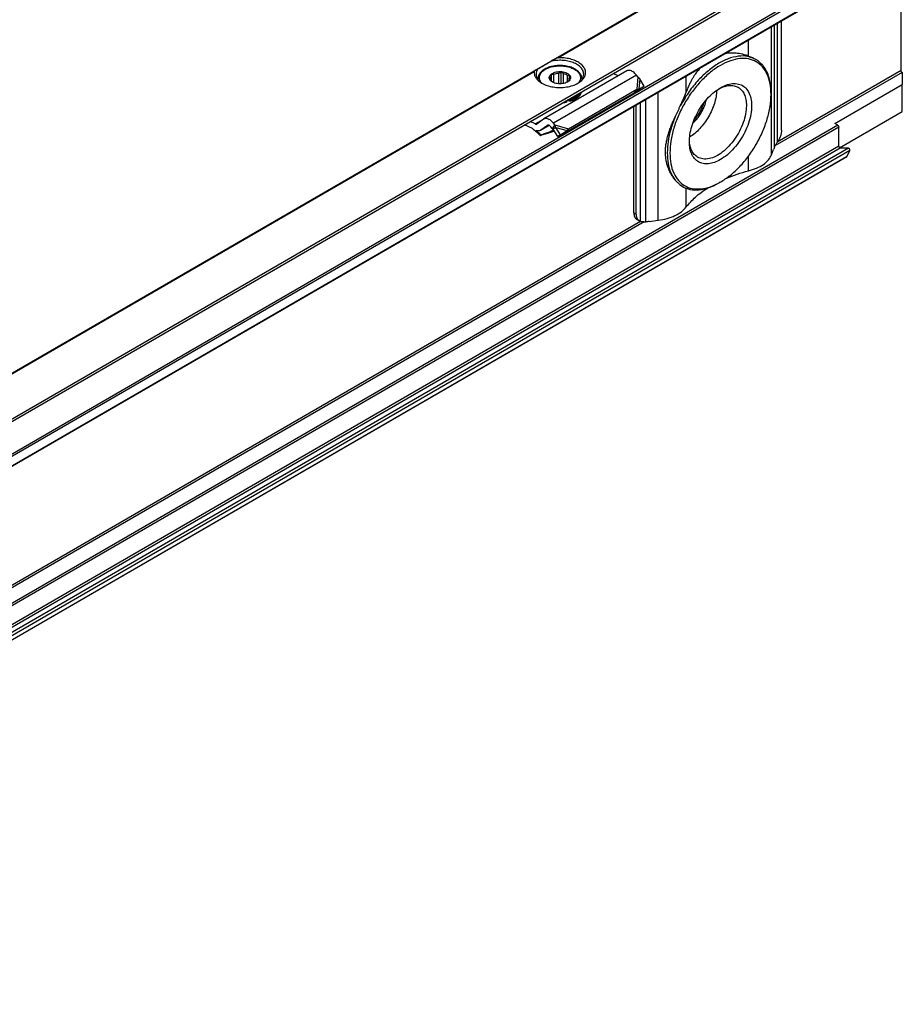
# Model space of a CAD drawing. Header units: millimetres. Extents: x -418 to 1225, y -151 to 443.
# Tile 19 of 52: x -242 to -202, y 355 to 400. Entities that reach past the tile are written whole.
import ezdxf

# ---------------------------------------------------------------- set-up
doc = ezdxf.new("R2010")
doc.units = ezdxf.units.MM

# ---------------------------------------------------------------- blocks, each defined once
blk = doc.blocks.new('SOPORTE_SV2__28', base_point=(-1052.41, 931.07))
at = {"color": 3, "linetype": 'Continuous'}
for p, q in [((-652.59, 1193.9), (-609.81, 1218.67)), ((-652.3, 1194.01), (-609.71, 1218.66)), ((-1045.45, 960.35), (-605.35, 1215.07)), ((-1034.88, 961.69), (-614.15, 1205.2)), ((-1034.74, 961.45), (-614.01, 1204.96)), ((-1034.74, 960.14), (-614.01, 1203.65)), ((-623.16, 1180.8), (-623.16, 1198.29)), ((-622.77, 1181.82), (-622.77, 1198.51)), ((-622.37, 1182.53), (-622.37, 1198.74)), ((-626.31, 1194.25), (-626.31, 1196.47)), ((-790.48, 1114.1), (-655.41, 1192.28)), ((-790.18, 1114.2), (-655.5, 1192.15)), ((-641.59, 1191.65), (-652.91, 1185.1)), ((-634.8, 1189.33), (-634.8, 1191.55)), ((-605.38, 1192.02), (-622.7, 1181.99)), ((-605.52, 1192.26), (-622.39, 1182.5)), ((-641.39, 1191.39), (-641.53, 1189.72)), ((-641.13, 1191.16), (-641.25, 1189.75)), ((-638.61, 1171.86), (-638.61, 1189.34)), ((-641.04, 1171.73), (-641.04, 1187.94)), ((-640.31, 1171.67), (-640.31, 1188.36)), ((-655.39, 1184.99), (-654.25, 1185.64)), ((-652.7, 1184.85), (-650.85, 1184.33)), ((-614.15, 1184.81), (-1034.88, 941.31)), ((-614.01, 1184.57), (-1034.74, 941.06)), ((-653.48, 1184.8), (-654.61, 1184.14)), ((-653.72, 1184.8), (-653.69, 1184.82)), ((-653.4, 1183.85), (-653.42, 1183.8)), ((-652.88, 1184.2), (-653.37, 1183.92)), ((-652.59, 1184.53), (-651.03, 1184.09)), ((-614.01, 1181.97), (-1034.74, 938.46)), ((-613.8, 1181.71), (-1034.53, 938.2)), ((-612.7, 1181.69), (-1033.43, 938.18)), ((-612.51, 1181.36), (-1033.23, 937.86)), ((-612.92, 1180.53), (-1033.65, 937.02)), ((-626.31, 1178.6), (-626.31, 1180.62)), ((-634.8, 1173.68), (-634.8, 1176.23)), ((-641.94, 1172.9), (-641.6, 1172.7)), ((-640.54, 1171.67), (-1011.61, 956.9)), ((-641.01, 1171.72), (-1011.3, 957.41))]:
    blk.add_line(p, q, dxfattribs=at)
at = {"color": 7, "linetype": 'Continuous'}
for p, q in [((-610.43, 1218.31), (-1052.37, 962.52)), ((-1045.25, 960.07), (-605.35, 1214.68)), ((-605.52, 1192.26), (-605.52, 1209.01)), ((-1034.78, 960.05), (-614.05, 1203.56)), ((-621.81, 1184.16), (-621.81, 1199.07)), ((-625.3, 1193.78), (-625.34, 1193.8)), ((-642.89, 1192.22), (-654.21, 1185.67)), ((-653.16, 1190.8), (-653.16, 1191.8)), ((-652.82, 1190.6), (-652.82, 1191.76)), ((-652.16, 1190.46), (-652.16, 1191.92)), ((-651.82, 1190.46), (-651.82, 1192.12)), ((-651.53, 1190.5), (-651.53, 1191.87)), ((-650.97, 1190.72), (-650.97, 1191.62)), ((-644.08, 1191.54), (-644.75, 1191.87)), ((-641.39, 1191.39), (-641.59, 1191.65)), ((-605.35, 1192), (-605.38, 1192.02)), ((-605.35, 1192), (-605.35, 1190.36)), ((-655.02, 1191.13), (-655.02, 1191.06)), ((-653.21, 1190.84), (-653.21, 1191.48)), ((-650.73, 1191.07), (-650.73, 1191.28)), ((-649.02, 1191.13), (-649.02, 1191.06)), ((-640.51, 1190.14), (-641.13, 1191.16)), ((-614.54, 1185.04), (-605.35, 1190.36)), ((-605.35, 1186.69), (-605.35, 1190.36)), ((-651.21, 1183.85), (-641.9, 1189.24)), ((-650.85, 1184.33), (-641.53, 1189.72)), ((-641.86, 1189.28), (-641.9, 1189.24)), ((-641.75, 1189.43), (-641.86, 1189.28)), ((-641.76, 1189.39), (-641.11, 1189.74)), ((-641.53, 1189.72), (-641.75, 1189.43)), ((-641.6, 1189.51), (-641.66, 1189.48)), ((-641.25, 1189.75), (-641.6, 1189.51)), ((-641.25, 1189.75), (-640.51, 1190.14)), ((-640.51, 1190.14), (-641.11, 1189.74)), ((-623.24, 1189.01), (-623.24, 1189.22)), ((-651.12, 1188.13), (-651.12, 1187.97)), ((-650.65, 1188.24), (-650.65, 1188.08)), ((-641.6, 1172.7), (-641.6, 1187.61)), ((-641.94, 1172.9), (-641.94, 1187.42)), ((-613.89, 1181.74), (-605.35, 1186.69)), ((-655.76, 1184.36), (-656.82, 1184.89)), ((-655.39, 1184.99), (-656.06, 1185.32)), ((-654.25, 1185.64), (-655.15, 1184.98)), ((-652.7, 1184.85), (-652.92, 1184.55)), ((-652.7, 1184.85), (-652.91, 1185.1)), ((-614.15, 1184.81), (-614.54, 1185.04)), ((-654.62, 1183.52), (-654.67, 1183.39)), ((-653.47, 1184.8), (-654.66, 1184.11)), ((-653.72, 1184.8), (-654.61, 1184.14)), ((-652.76, 1184.02), (-653.42, 1183.8)), ((-653.37, 1183.92), (-653.4, 1183.85)), ((-653.37, 1183.92), (-652.82, 1184.1)), ((-653.07, 1184.36), (-653.27, 1184.62)), ((-652.92, 1184.55), (-653.07, 1184.36)), ((-652.79, 1184.37), (-652.93, 1184.27)), ((-652.29, 1183.27), (-652.93, 1184.27)), ((-652.59, 1184.53), (-652.79, 1184.37)), ((-651.95, 1183.52), (-652.59, 1184.53)), ((-652.29, 1183.27), (-651.36, 1183.84)), ((-651.95, 1183.52), (-652.29, 1183.27)), ((-651.95, 1183.52), (-651.03, 1184.09)), ((-651.03, 1184.09), (-651.36, 1183.84)), ((-651.07, 1184.04), (-651.21, 1183.85)), ((-650.85, 1184.33), (-651.07, 1184.04)), ((-614.01, 1181.97), (-614.01, 1184.57)), ((-623.16, 1180.8), (-622.88, 1181.52)), ((-612.7, 1181.69), (-613.8, 1181.71)), ((-612.92, 1180.53), (-612.51, 1181.36)), ((-612.95, 1180.5), (-1033.68, 936.99)), ((-630.16, 1177.06), (-630.33, 1176.96)), ((-635.32, 1176.47), (-635.35, 1176.49)), ((-641.53, 1171.98), (-641.19, 1171.79)), ((-639.85, 1171.69), (-638.61, 1171.86))]:
    blk.add_line(p, q, dxfattribs=at)
for points, knots in [([(-625.3, 1193.78), (-625.66, 1193.94), (-626.42, 1194.28), (-627.76, 1194.26), (-629.16, 1193.9), (-630.59, 1193.16), (-632.01, 1192.11), (-633.36, 1190.77), (-634.6, 1189.21), (-635.27, 1188.04), (-635.61, 1187.45)], [0, 0, 0, 0, 1.188653, 2.468107, 3.899292, 5.505218, 7.277699, 9.186534, 11.187082, 13.226255, 13.226255, 13.226255, 13.226255]), ([(-626.31, 1194.25), (-626.44, 1194.29), (-626.69, 1194.38), (-627.05, 1194.48), (-627.41, 1194.55), (-627.78, 1194.61), (-628.15, 1194.64), (-628.52, 1194.65), (-628.88, 1194.64), (-629.25, 1194.61), (-629.49, 1194.57), (-629.62, 1194.54), (-629.63, 1194.54), (-629.64, 1194.54)], [0, 0, 0, 0, 0.416069, 0.789504, 1.118192, 1.529779, 1.901416, 2.231719, 2.63756, 3.007716, 3.341171, 3.363256, 3.385472, 3.385472, 3.385472, 3.385472]), ([(-626.31, 1194.25), (-626.22, 1194.21), (-626.04, 1194.15), (-625.79, 1194.04), (-625.56, 1193.93), (-625.41, 1193.84), (-625.34, 1193.8)], [0, 0, 0, 0, 0.283447, 0.558742, 0.817664, 1.069222, 1.069222, 1.069222, 1.069222]), ([(-655.02, 1192.5), (-654.96, 1192.54), (-654.82, 1192.62), (-654.58, 1192.76), (-654.3, 1192.92), (-653.98, 1193.1), (-653.63, 1193.31), (-653.38, 1193.45), (-653.25, 1193.52)], [0, 0, 0, 0, 0.21784, 0.49188, 0.81738, 1.188711, 1.599453, 2.042502, 2.042502, 2.042502, 2.042502]), ([(-649.02, 1191.13), (-649.02, 1191.18), (-649.02, 1191.27), (-649.05, 1191.41), (-649.09, 1191.55), (-649.16, 1191.7), (-649.24, 1191.84), (-649.35, 1191.99), (-649.49, 1192.12), (-649.65, 1192.27), (-649.84, 1192.4), (-650.08, 1192.53), (-650.35, 1192.66), (-650.64, 1192.76), (-650.95, 1192.84), (-651.23, 1192.89), (-651.47, 1192.92), (-651.65, 1192.94), (-651.83, 1192.95), (-652.19, 1192.96), (-652.71, 1192.92), (-653.36, 1192.78), (-653.92, 1192.56), (-654.31, 1192.33), (-654.55, 1192.12), (-654.68, 1191.98), (-654.79, 1191.84), (-654.88, 1191.69), (-654.94, 1191.55), (-654.98, 1191.41), (-655.01, 1191.28), (-655.01, 1191.18), (-655.02, 1191.13)], [0, 0, 0, 0, 0.130555, 0.282171, 0.428949, 0.5806, 0.759286, 0.919991, 1.135325, 1.329106, 1.575691, 1.833923, 2.140646, 2.460288, 2.753421, 3.12382, 3.311357, 3.481265, 3.663827, 3.846825, 4.551839, 5.232293, 5.822159, 6.362287, 6.571596, 6.771407, 6.94478, 7.110802, 7.271807, 7.40923, 7.540656, 7.6914, 7.6914, 7.6914, 7.6914]), ([(-652.59, 1193.9), (-652.65, 1193.87), (-652.76, 1193.81), (-652.93, 1193.71), (-653.09, 1193.62), (-653.2, 1193.55), (-653.25, 1193.52)], [0, 0, 0, 0, 0.1947816, 0.3830345, 0.5738302, 0.7596897, 0.7596897, 0.7596897, 0.7596897]), ([(-648.77, 1191.78), (-648.79, 1191.94), (-648.83, 1192.27), (-649.15, 1192.71), (-649.61, 1193.08), (-650.22, 1193.37), (-650.93, 1193.58), (-651.69, 1193.67), (-652.48, 1193.67), (-653, 1193.57), (-653.25, 1193.52)], [0, 0, 0, 0, 0.466803, 0.982486, 1.574651, 2.247055, 2.986259, 3.768129, 4.562817, 5.338886, 5.338886, 5.338886, 5.338886]), ([(-652.3, 1194.01), (-652.31, 1194.01), (-652.34, 1194), (-652.38, 1194), (-652.41, 1193.99), (-652.45, 1193.97), (-652.49, 1193.96), (-652.52, 1193.94), (-652.56, 1193.92), (-652.58, 1193.91), (-652.59, 1193.9)], [0, 0, 0, 0, 0.0417273, 0.0795377, 0.1149772, 0.1588504, 0.2002228, 0.237719, 0.2738125, 0.3164847, 0.3164847, 0.3164847, 0.3164847]), ([(-649.55, 1190.55), (-649.37, 1190.67), (-649.02, 1190.89), (-648.65, 1191.35), (-648.48, 1191.86), (-648.55, 1192.39), (-648.83, 1192.87), (-649.29, 1193.29), (-649.91, 1193.63), (-650.64, 1193.87), (-651.45, 1194.01), (-652.01, 1194.01), (-652.3, 1194.01)], [0, 0, 0, 0, 0.654342, 1.224137, 1.732643, 2.227964, 2.764666, 3.378442, 4.0789, 4.855555, 5.685062, 6.536808, 6.536808, 6.536808, 6.536808]), ([(-623.24, 1189.01), (-623.26, 1189.51), (-623.3, 1190.45), (-623.69, 1191.73), (-624.33, 1192.78), (-625.22, 1193.53), (-626.32, 1193.92), (-627.54, 1193.95), (-628.85, 1193.63), (-630.2, 1192.99), (-631.53, 1192.05), (-632.82, 1190.85), (-634, 1189.43), (-635.04, 1187.84), (-635.89, 1186.15), (-636.52, 1184.42), (-636.94, 1182.71), (-637, 1181.58), (-637.02, 1181.03)], [0, 0, 0, 0, 1.480431, 2.804381, 3.995055, 5.107386, 6.220508, 7.413285, 8.740065, 10.223482, 11.859406, 13.624365, 15.481842, 17.387266, 19.292229, 21.148356, 22.911188, 24.544405, 24.544405, 24.544405, 24.544405]), ([(-625.01, 1193.59), (-625.05, 1193.62), (-625.15, 1193.69), (-625.25, 1193.75), (-625.3, 1193.78)], [0, 0, 0, 0, 0.1747046, 0.3490898, 0.3490898, 0.3490898, 0.3490898]), ([(-625.01, 1193.59), (-624.94, 1193.53), (-624.81, 1193.42), (-624.63, 1193.25), (-624.46, 1193.08), (-624.35, 1192.96), (-624.3, 1192.9)], [0, 0, 0, 0, 0.2591166, 0.5123818, 0.7548335, 0.9924199, 0.9924199, 0.9924199, 0.9924199]), ([(-623.24, 1189.22), (-623.25, 1189.58), (-623.27, 1190.28), (-623.48, 1191.27), (-623.79, 1192.16), (-624.13, 1192.66), (-624.3, 1192.9)], [0, 0, 0, 0, 1.089484, 2.097976, 3.029125, 3.894212, 3.894212, 3.894212, 3.894212]), ([(-655.5, 1192.15), (-655.51, 1192), (-655.52, 1191.7), (-655.31, 1191.26), (-654.96, 1190.86), (-654.65, 1190.66), (-654.48, 1190.55)], [0, 0, 0, 0, 0.44015, 0.904989, 1.424584, 2.012291, 2.012291, 2.012291, 2.012291]), ([(-655.41, 1192.28), (-655.42, 1192.27), (-655.44, 1192.25), (-655.47, 1192.23), (-655.49, 1192.19), (-655.5, 1192.17), (-655.5, 1192.15)], [0, 0, 0, 0, 0.0408159, 0.0792537, 0.1220162, 0.1619361, 0.1619361, 0.1619361, 0.1619361]), ([(-655.02, 1192.5), (-655.05, 1192.48), (-655.12, 1192.44), (-655.22, 1192.38), (-655.32, 1192.33), (-655.38, 1192.29), (-655.41, 1192.28)], [0, 0, 0, 0, 0.1199369, 0.235563, 0.3435439, 0.4474869, 0.4474869, 0.4474869, 0.4474869]), ([(-655.02, 1192.5), (-655.09, 1192.39), (-655.23, 1192.17), (-655.25, 1191.91), (-655.27, 1191.78)], [0, 0, 0, 0, 0.3959861, 0.7662165, 0.7662165, 0.7662165, 0.7662165]), ([(-655.27, 1191.78), (-655.25, 1191.67), (-655.23, 1191.42), (-655.04, 1191.07), (-654.76, 1190.75), (-654.52, 1190.59), (-654.39, 1190.5)], [0, 0, 0, 0, 0.35601, 0.735085, 1.153705, 1.619508, 1.619508, 1.619508, 1.619508]), ([(-653.04, 1190.7), (-653.11, 1190.75), (-653.25, 1190.84), (-653.4, 1191.03), (-653.48, 1191.23), (-653.46, 1191.45), (-653.35, 1191.65), (-653.23, 1191.75), (-653.17, 1191.8)], [0, 0, 0, 0, 0.266969, 0.499966, 0.707901, 0.909447, 1.126313, 1.37333, 1.37333, 1.37333, 1.37333]), ([(-653.21, 1191.48), (-653.2, 1191.5), (-653.19, 1191.55), (-653.18, 1191.63), (-653.17, 1191.72), (-653.16, 1191.77), (-653.16, 1191.8)], [0, 0, 0, 0, 0.0765587, 0.1596244, 0.2416198, 0.3297372, 0.3297372, 0.3297372, 0.3297372]), ([(-653.17, 1191.8), (-653.08, 1191.86), (-652.88, 1191.98), (-652.54, 1192.09), (-652.16, 1192.14), (-651.77, 1192.13), (-651.4, 1192.06), (-651.07, 1191.94), (-650.8, 1191.77), (-650.62, 1191.56), (-650.55, 1191.32), (-650.6, 1191.08), (-650.75, 1190.86), (-650.91, 1190.75), (-650.99, 1190.7)], [0, 0, 0, 0, 0.323162, 0.68559, 1.073338, 1.468156, 1.850703, 2.203563, 2.5146, 2.781313, 3.016137, 3.247277, 3.505123, 3.805981, 3.805981, 3.805981, 3.805981]), ([(-653.16, 1191.8), (-653.13, 1191.8), (-653.07, 1191.79), (-652.99, 1191.77), (-652.9, 1191.77), (-652.85, 1191.76), (-652.82, 1191.76)], [0, 0, 0, 0, 0.0854141, 0.1678268, 0.2551165, 0.3400891, 0.3400891, 0.3400891, 0.3400891]), ([(-652.82, 1191.76), (-652.72, 1191.8), (-652.5, 1191.89), (-652.28, 1191.91), (-652.16, 1191.92)], [0, 0, 0, 0, 0.3288441, 0.6820628, 0.6820628, 0.6820628, 0.6820628]), ([(-652.16, 1191.92), (-652.13, 1191.93), (-652.07, 1191.96), (-651.99, 1192.01), (-651.9, 1192.06), (-651.85, 1192.1), (-651.82, 1192.12)], [0, 0, 0, 0, 0.0951655, 0.1948316, 0.2905211, 0.3910209, 0.3910209, 0.3910209, 0.3910209]), ([(-651.82, 1192.12), (-651.8, 1192.09), (-651.75, 1192.05), (-651.68, 1191.99), (-651.61, 1191.93), (-651.56, 1191.89), (-651.53, 1191.87)], [0, 0, 0, 0, 0.0985006, 0.1917338, 0.2880791, 0.3793, 0.3793, 0.3793, 0.3793]), ([(-651.53, 1191.87), (-651.42, 1191.84), (-651.22, 1191.79), (-651.05, 1191.67), (-650.97, 1191.62)], [0, 0, 0, 0, 0.3295971, 0.6222375, 0.6222375, 0.6222375, 0.6222375]), ([(-650.97, 1191.62), (-650.94, 1191.61), (-650.89, 1191.61), (-650.82, 1191.6), (-650.75, 1191.6), (-650.7, 1191.6), (-650.68, 1191.61)], [0, 0, 0, 0, 0.0732353, 0.1477483, 0.2173539, 0.2890485, 0.2890485, 0.2890485, 0.2890485]), ([(-650.68, 1191.61), (-650.68, 1191.58), (-650.69, 1191.52), (-650.7, 1191.44), (-650.72, 1191.36), (-650.72, 1191.3), (-650.73, 1191.28)], [0, 0, 0, 0, 0.0879914, 0.1698783, 0.2530704, 0.3297372, 0.3297372, 0.3297372, 0.3297372]), ([(-649.64, 1190.5), (-649.51, 1190.59), (-649.27, 1190.75), (-648.99, 1191.07), (-648.8, 1191.42), (-648.78, 1191.67), (-648.77, 1191.78)], [0, 0, 0, 0, 0.465803, 0.884422, 1.263498, 1.619508, 1.619508, 1.619508, 1.619508]), ([(-641.59, 1191.65), (-641.66, 1191.73), (-641.79, 1191.89), (-642.02, 1192.08), (-642.26, 1192.22), (-642.49, 1192.29), (-642.71, 1192.3), (-642.83, 1192.25), (-642.89, 1192.22)], [0, 0, 0, 0, 0.318961, 0.616971, 0.88702, 1.126112, 1.337253, 1.531194, 1.531194, 1.531194, 1.531194]), ([(-632.85, 1192.68), (-632.85, 1192.68), (-632.86, 1192.66), (-633.02, 1192.5), (-633.29, 1192.17), (-633.61, 1191.73), (-633.87, 1191.32), (-634.08, 1190.95), (-634.32, 1190.49), (-634.57, 1189.95), (-634.72, 1189.54), (-634.8, 1189.33)], [0, 0, 0, 0, 0.024129, 0.04835, 0.68469, 1.286767, 1.694428, 2.123746, 2.575962, 3.249046, 3.905497, 3.905497, 3.905497, 3.905497]), ([(-605.38, 1192.02), (-605.4, 1192.03), (-605.44, 1192.06), (-605.48, 1192.12), (-605.52, 1192.19), (-605.52, 1192.24), (-605.52, 1192.26)], [0, 0, 0, 0, 0.0695843, 0.1466412, 0.2236607, 0.293145, 0.293145, 0.293145, 0.293145]), ([(-654.48, 1190.55), (-654.24, 1190.43), (-653.75, 1190.19), (-652.91, 1190.01), (-652.02, 1189.94), (-651.12, 1190.01), (-650.28, 1190.19), (-649.79, 1190.43), (-649.55, 1190.55)], [0, 0, 0, 0, 0.790454, 1.654841, 2.55911, 3.463379, 4.327766, 5.11822, 5.11822, 5.11822, 5.11822]), ([(-653.35, 1190.97), (-653.35, 1190.98), (-653.34, 1190.99), (-653.33, 1191.01), (-653.31, 1191.04), (-653.31, 1191.06), (-653.3, 1191.07)], [0, 0, 0, 0, 0.020855, 0.0441775, 0.0727875, 0.1049394, 0.1049394, 0.1049394, 0.1049394]), ([(-653.06, 1190.73), (-653.09, 1190.75), (-653.14, 1190.78), (-653.21, 1190.84), (-653.28, 1190.91), (-653.33, 1190.95), (-653.35, 1190.97)], [0, 0, 0, 0, 0.0912877, 0.1877075, 0.2808739, 0.3793, 0.3793, 0.3793, 0.3793]), ([(-653.32, 1191.17), (-653.31, 1191.23), (-653.3, 1191.34), (-653.24, 1191.43), (-653.21, 1191.48)], [0, 0, 0, 0, 0.1571311, 0.3264228, 0.3264228, 0.3264228, 0.3264228]), ([(-653.3, 1191.07), (-653.31, 1191.08), (-653.31, 1191.12), (-653.31, 1191.15), (-653.32, 1191.17)], [0, 0, 0, 0, 0.0541749, 0.1078159, 0.1078159, 0.1078159, 0.1078159]), ([(-652.98, 1190.67), (-653, 1190.68), (-653.02, 1190.7), (-653.05, 1190.72), (-653.06, 1190.73)], [0, 0, 0, 0, 0.051152, 0.100932, 0.100932, 0.100932, 0.100932]), ([(-650.99, 1190.7), (-651.09, 1190.65), (-651.3, 1190.55), (-651.65, 1190.47), (-652.02, 1190.45), (-652.38, 1190.47), (-652.73, 1190.55), (-652.94, 1190.65), (-653.04, 1190.7)], [0, 0, 0, 0, 0.327474, 0.685577, 1.060203, 1.434829, 1.792932, 2.120405, 2.120405, 2.120405, 2.120405]), ([(-650.87, 1190.78), (-650.89, 1190.77), (-650.92, 1190.75), (-650.96, 1190.72), (-650.99, 1190.7), (-651.01, 1190.69), (-651.02, 1190.68)], [0, 0, 0, 0, 0.0560233, 0.110517, 0.1433848, 0.1757255, 0.1757255, 0.1757255, 0.1757255]), ([(-650.83, 1190.87), (-650.83, 1190.86), (-650.84, 1190.84), (-650.85, 1190.82), (-650.86, 1190.79), (-650.87, 1190.78), (-650.87, 1190.78)], [0, 0, 0, 0, 0.0321402, 0.0607412, 0.0840751, 0.1049394, 0.1049394, 0.1049394, 0.1049394]), ([(-650.72, 1191.17), (-650.72, 1191.12), (-650.73, 1191.01), (-650.79, 1190.92), (-650.83, 1190.87)], [0, 0, 0, 0, 0.1571311, 0.3264228, 0.3264228, 0.3264228, 0.3264228]), ([(-650.73, 1191.28), (-650.72, 1191.26), (-650.72, 1191.23), (-650.72, 1191.19), (-650.72, 1191.17)], [0, 0, 0, 0, 0.0541749, 0.1078159, 0.1078159, 0.1078159, 0.1078159]), ([(-641.13, 1191.16), (-641.15, 1191.18), (-641.19, 1191.23), (-641.25, 1191.28), (-641.32, 1191.34), (-641.37, 1191.38), (-641.39, 1191.39)], [0, 0, 0, 0, 0.0895884, 0.1740072, 0.2614357, 0.3493827, 0.3493827, 0.3493827, 0.3493827]), ([(-630.3, 1189.82), (-630.06, 1189.93), (-629.62, 1190.13), (-628.93, 1190.26), (-628.28, 1190.24), (-627.91, 1190.07), (-627.73, 1189.99)], [0, 0, 0, 0, 0.769155, 1.461007, 2.088437, 2.678436, 2.678436, 2.678436, 2.678436]), ([(-630.11, 1189.93), (-629.81, 1190.08), (-629.23, 1190.38), (-628.31, 1190.54), (-627.47, 1190.43), (-626.76, 1190.02), (-626.25, 1189.34), (-625.94, 1188.46), (-625.85, 1187.43), (-625.97, 1186.28), (-626.29, 1185.08), (-626.79, 1183.87), (-627.46, 1182.72), (-628.26, 1181.68), (-629.14, 1180.79), (-629.81, 1180.34), (-630.13, 1180.13)], [0, 0, 0, 0, 1.031569, 1.939191, 2.750204, 3.524049, 4.335656, 5.244234, 6.276854, 7.431623, 8.686326, 10.005829, 11.347826, 12.667695, 13.92309, 15.078797, 15.078797, 15.078797, 15.078797]), ([(-649.21, 1189.29), (-649.3, 1189.18), (-649.49, 1188.94), (-649.88, 1188.67), (-650.35, 1188.45), (-650.7, 1188.35), (-650.88, 1188.3)], [0, 0, 0, 0, 0.419388, 0.890235, 1.411843, 1.976413, 1.976413, 1.976413, 1.976413]), ([(-650.65, 1188.08), (-650.45, 1188.15), (-650.07, 1188.28), (-649.58, 1188.59), (-649.21, 1188.95), (-649.1, 1189.25), (-649.04, 1189.39)], [0, 0, 0, 0, 0.641245, 1.215663, 1.718015, 2.160758, 2.160758, 2.160758, 2.160758]), ([(-650.65, 1188.24), (-650.47, 1188.3), (-650.13, 1188.41), (-649.69, 1188.67), (-649.33, 1188.97), (-649.18, 1189.23), (-649.11, 1189.34)], [0, 0, 0, 0, 0.56497, 1.079819, 1.539194, 1.947249, 1.947249, 1.947249, 1.947249]), ([(-641.66, 1189.48), (-641.68, 1189.46), (-641.72, 1189.44), (-641.77, 1189.39), (-641.82, 1189.34), (-641.85, 1189.3), (-641.86, 1189.28)], [0, 0, 0, 0, 0.0781942, 0.1438646, 0.2205082, 0.2850887, 0.2850887, 0.2850887, 0.2850887]), ([(-641.53, 1189.72), (-641.51, 1189.73), (-641.46, 1189.73), (-641.39, 1189.74), (-641.32, 1189.75), (-641.27, 1189.75), (-641.25, 1189.75)], [0, 0, 0, 0, 0.0703617, 0.1486465, 0.2185683, 0.2863987, 0.2863987, 0.2863987, 0.2863987]), ([(-635.61, 1187.45), (-635.54, 1187.61), (-635.39, 1187.92), (-635.18, 1188.39), (-634.98, 1188.86), (-634.86, 1189.17), (-634.8, 1189.33)], [0, 0, 0, 0, 0.519779, 1.03101, 1.543522, 2.042905, 2.042905, 2.042905, 2.042905]), ([(-634.37, 1182.57), (-634.36, 1182.9), (-634.32, 1183.6), (-634.06, 1184.66), (-633.67, 1185.73), (-633.14, 1186.77), (-632.5, 1187.75), (-631.77, 1188.62), (-630.99, 1189.36), (-630.4, 1189.74), (-630.11, 1189.93)], [0, 0, 0, 0, 1.007521, 2.095135, 3.24031, 4.415474, 5.590637, 6.735812, 7.823426, 8.830947, 8.830947, 8.830947, 8.830947]), ([(-630.63, 1189.59), (-630.66, 1189.3), (-630.71, 1188.69), (-630.95, 1187.78), (-631.3, 1186.86), (-631.75, 1185.96), (-632.3, 1185.12), (-632.93, 1184.36), (-633.6, 1183.7), (-634.1, 1183.35), (-634.34, 1183.18)], [0, 0, 0, 0, 0.883325, 1.828477, 2.817611, 3.829543, 4.841474, 5.830609, 6.77576, 7.659085, 7.659085, 7.659085, 7.659085]), ([(-630.16, 1177.06), (-629.7, 1177.35), (-628.74, 1177.97), (-627.46, 1179.19), (-626.27, 1180.6), (-625.23, 1182.19), (-624.38, 1183.88), (-623.74, 1185.62), (-623.32, 1187.33), (-623.26, 1188.47), (-623.24, 1189.01)], [0, 0, 0, 0, 1.637222, 3.404594, 5.265504, 7.175144, 9.084785, 10.945695, 12.713067, 14.350289, 14.350289, 14.350289, 14.350289]), ([(-627.73, 1189.99), (-627.56, 1189.87), (-627.2, 1189.61), (-626.85, 1189.01), (-626.63, 1188.29), (-626.61, 1187.76), (-626.59, 1187.48)], [0, 0, 0, 0, 0.626188, 1.296642, 2.04203, 2.875289, 2.875289, 2.875289, 2.875289]), ([(-651.6, 1187.9), (-651.52, 1187.91), (-651.36, 1187.93), (-651.2, 1187.95), (-651.12, 1187.97)], [0, 0, 0, 0, 0.2478533, 0.4926849, 0.4926849, 0.4926849, 0.4926849]), ([(-651.25, 1188.11), (-651.23, 1188.11), (-651.18, 1188.12), (-651.14, 1188.13), (-651.12, 1188.13)], [0, 0, 0, 0, 0.0692133, 0.138122, 0.138122, 0.138122, 0.138122]), ([(-651.13, 1188.18), (-651.13, 1188.17), (-651.13, 1188.15), (-651.12, 1188.14), (-651.12, 1188.13)], [0, 0, 0, 0, 0.02444959, 0.05025209, 0.05025209, 0.05025209, 0.05025209]), ([(-650.65, 1188.08), (-650.67, 1188.09), (-650.71, 1188.13), (-650.8, 1188.16), (-650.89, 1188.16), (-650.98, 1188.15), (-651.06, 1188.12), (-651.1, 1188.08), (-651.12, 1188.06)], [0, 0, 0, 0, 0.0735367, 0.1621451, 0.2593074, 0.3554137, 0.4412023, 0.5113348, 0.5113348, 0.5113348, 0.5113348]), ([(-650.88, 1188.3), (-650.89, 1188.3), (-650.91, 1188.29), (-650.93, 1188.29), (-650.94, 1188.29)], [0, 0, 0, 0, 0.03050122, 0.06108402, 0.06108402, 0.06108402, 0.06108402]), ([(-650.65, 1188.24), (-650.66, 1188.25), (-650.68, 1188.27), (-650.72, 1188.29), (-650.76, 1188.31), (-650.8, 1188.31), (-650.81, 1188.32)], [0, 0, 0, 0, 0.0384222, 0.0817, 0.1294604, 0.180702, 0.180702, 0.180702, 0.180702]), ([(-633.89, 1185.12), (-633.75, 1185.26), (-633.45, 1185.53), (-633.07, 1186.01), (-632.73, 1186.53), (-632.45, 1187.09), (-632.22, 1187.65), (-632.13, 1188.04), (-632.09, 1188.23)], [0, 0, 0, 0, 0.58827, 1.201661, 1.828033, 2.454405, 3.067796, 3.656067, 3.656067, 3.656067, 3.656067]), ([(-633.71, 1185.59), (-633.56, 1185.75), (-633.27, 1186.08), (-632.91, 1186.64), (-632.61, 1187.22), (-632.47, 1187.64), (-632.4, 1187.84)], [0, 0, 0, 0, 0.648659, 1.314288, 1.979918, 2.628576, 2.628576, 2.628576, 2.628576]), ([(-636.32, 1185.94), (-636.26, 1186.06), (-636.13, 1186.31), (-635.95, 1186.69), (-635.78, 1187.07), (-635.67, 1187.33), (-635.61, 1187.45)], [0, 0, 0, 0, 0.41371, 0.833461, 1.251311, 1.67277, 1.67277, 1.67277, 1.67277]), ([(-626.59, 1187.48), (-626.62, 1187.11), (-626.67, 1186.33), (-627, 1185.17), (-627.5, 1184.01), (-628.17, 1182.91), (-628.96, 1181.94), (-629.83, 1181.14), (-630.74, 1180.56), (-631.64, 1180.24), (-632.51, 1180.16), (-633, 1180.37), (-633.24, 1180.47)], [0, 0, 0, 0, 1.115347, 2.330673, 3.60782, 4.901116, 6.163054, 7.349737, 8.426782, 9.376579, 10.20771, 10.964124, 10.964124, 10.964124, 10.964124]), ([(-655.39, 1184.99), (-655.35, 1184.97), (-655.27, 1184.94), (-655.2, 1184.96), (-655.16, 1184.97)], [0, 0, 0, 0, 0.1279345, 0.2345827, 0.2345827, 0.2345827, 0.2345827]), ([(-655.16, 1184.97), (-655.16, 1184.98), (-655.15, 1184.98), (-655.15, 1184.98), (-655.15, 1184.98)], [0, 0, 0, 0, 0.00929629, 0.01861192, 0.01861192, 0.01861192, 0.01861192]), ([(-654.21, 1185.67), (-654.21, 1185.67), (-654.23, 1185.66), (-654.25, 1185.65), (-654.25, 1185.64)], [0, 0, 0, 0, 0.02788887, 0.05583578, 0.05583578, 0.05583578, 0.05583578]), ([(-652.91, 1185.1), (-652.97, 1185.19), (-653.11, 1185.34), (-653.34, 1185.53), (-653.57, 1185.67), (-653.8, 1185.74), (-654.02, 1185.75), (-654.15, 1185.7), (-654.21, 1185.67)], [0, 0, 0, 0, 0.318961, 0.616971, 0.88702, 1.126112, 1.337253, 1.531194, 1.531194, 1.531194, 1.531194]), ([(-653.27, 1184.62), (-653.31, 1184.66), (-653.37, 1184.73), (-653.49, 1184.81), (-653.6, 1184.84), (-653.67, 1184.82), (-653.71, 1184.81)], [0, 0, 0, 0, 0.1568648, 0.2952629, 0.4107357, 0.5088861, 0.5088861, 0.5088861, 0.5088861]), ([(-652.59, 1184.53), (-652.6, 1184.55), (-652.62, 1184.61), (-652.64, 1184.69), (-652.67, 1184.77), (-652.69, 1184.82), (-652.7, 1184.85)], [0, 0, 0, 0, 0.0858164, 0.1713182, 0.2552988, 0.3377326, 0.3377326, 0.3377326, 0.3377326]), ([(-636.32, 1177.35), (-636.36, 1177.41), (-636.46, 1177.53), (-636.59, 1177.71), (-636.72, 1177.92), (-636.84, 1178.12), (-636.96, 1178.34), (-637.07, 1178.57), (-637.17, 1178.81), (-637.27, 1179.05), (-637.35, 1179.29), (-637.42, 1179.55), (-637.49, 1179.81), (-637.56, 1180.18), (-637.61, 1180.63), (-637.64, 1181.2), (-637.61, 1181.76), (-637.54, 1182.34), (-637.42, 1182.93), (-637.27, 1183.52), (-637.07, 1184.12), (-636.85, 1184.73), (-636.59, 1185.33), (-636.41, 1185.74), (-636.32, 1185.94)], [0, 0, 0, 0, 0.213113, 0.457738, 0.683188, 0.937, 1.173721, 1.435208, 1.688346, 1.948773, 2.205499, 2.474505, 2.753052, 3.012115, 3.591519, 4.120626, 4.706104, 5.27765, 5.882554, 6.490807, 7.125079, 7.766525, 8.430125, 9.097174, 9.097174, 9.097174, 9.097174]), ([(-636.32, 1185.94), (-636.53, 1185.38), (-636.93, 1184.3), (-637.29, 1182.65), (-637.42, 1181.08), (-637.3, 1179.65), (-636.98, 1178.37), (-636.53, 1177.68), (-636.32, 1177.35)], [0, 0, 0, 0, 1.781311, 3.473465, 5.046169, 6.479962, 7.771043, 8.936929, 8.936929, 8.936929, 8.936929]), ([(-655.76, 1184.36), (-655.57, 1184.21), (-655.19, 1183.91), (-654.85, 1183.57), (-654.67, 1183.39)], [0, 0, 0, 0, 0.715526, 1.456391, 1.456391, 1.456391, 1.456391]), ([(-654.66, 1184.11), (-654.7, 1184.09), (-654.79, 1184.05), (-654.93, 1184.03), (-655.09, 1184.05), (-655.19, 1184.08), (-655.24, 1184.1)], [0, 0, 0, 0, 0.1366038, 0.2796085, 0.4340577, 0.602995, 0.602995, 0.602995, 0.602995]), ([(-654.62, 1183.52), (-654.72, 1183.62), (-654.92, 1183.82), (-655.14, 1184.01), (-655.24, 1184.1)], [0, 0, 0, 0, 0.4316811, 0.8556339, 0.8556339, 0.8556339, 0.8556339]), ([(-653.42, 1183.8), (-653.53, 1183.77), (-653.73, 1183.7), (-654.04, 1183.6), (-654.36, 1183.5), (-654.57, 1183.43), (-654.67, 1183.39)], [0, 0, 0, 0, 0.327853, 0.656243, 0.984703, 1.313673, 1.313673, 1.313673, 1.313673]), ([(-654.61, 1184.14), (-654.62, 1184.13), (-654.64, 1184.12), (-654.65, 1184.11), (-654.66, 1184.11)], [0, 0, 0, 0, 0.02794691, 0.05583578, 0.05583578, 0.05583578, 0.05583578]), ([(-654.62, 1183.52), (-654.52, 1183.55), (-654.31, 1183.62), (-653.99, 1183.72), (-653.68, 1183.82), (-653.47, 1183.89), (-653.37, 1183.92)], [0, 0, 0, 0, 0.329746, 0.658974, 0.988127, 1.316736, 1.316736, 1.316736, 1.316736]), ([(-653.71, 1184.81), (-653.71, 1184.81), (-653.71, 1184.8), (-653.72, 1184.8), (-653.72, 1184.8)], [0, 0, 0, 0, 0.00929629, 0.01861192, 0.01861192, 0.01861192, 0.01861192]), ([(-652.93, 1184.27), (-652.94, 1184.28), (-652.96, 1184.3), (-653, 1184.32), (-653.03, 1184.34), (-653.06, 1184.35), (-653.07, 1184.36)], [0, 0, 0, 0, 0.0408745, 0.0819997, 0.1230501, 0.1643534, 0.1643534, 0.1643534, 0.1643534]), ([(-651.36, 1183.84), (-651.35, 1183.84), (-651.33, 1183.84), (-651.29, 1183.84), (-651.25, 1183.85), (-651.23, 1183.85), (-651.21, 1183.85)], [0, 0, 0, 0, 0.0384606, 0.076677, 0.1145063, 0.152093, 0.152093, 0.152093, 0.152093]), ([(-651.03, 1184.09), (-651.01, 1184.11), (-650.98, 1184.15), (-650.94, 1184.21), (-650.89, 1184.27), (-650.86, 1184.31), (-650.85, 1184.33)], [0, 0, 0, 0, 0.0782267, 0.1539657, 0.2272702, 0.2977257, 0.2977257, 0.2977257, 0.2977257]), ([(-650.85, 1184.33), (-650.85, 1184.33), (-650.85, 1184.33), (-650.85, 1184.33), (-650.85, 1184.33)], [0, 0, 0, 0, 0.001710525, 0.003419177, 0.003419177, 0.003419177, 0.003419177]), ([(-621.81, 1184.16), (-621.81, 1184.03), (-621.83, 1183.75), (-621.95, 1183.34), (-622.12, 1182.92), (-622.29, 1182.66), (-622.37, 1182.53)], [0, 0, 0, 0, 0.398418, 0.832175, 1.288173, 1.750693, 1.750693, 1.750693, 1.750693]), ([(-614.15, 1184.81), (-614.13, 1184.8), (-614.09, 1184.77), (-614.05, 1184.71), (-614.02, 1184.64), (-614.01, 1184.59), (-614.01, 1184.57)], [0, 0, 0, 0, 0.0695843, 0.1466412, 0.2236607, 0.293145, 0.293145, 0.293145, 0.293145]), ([(-633.24, 1180.47), (-633.4, 1180.58), (-633.73, 1180.82), (-634.08, 1181.37), (-634.31, 1182.04), (-634.35, 1182.52), (-634.37, 1182.78)], [0, 0, 0, 0, 0.589999, 1.21743, 1.909281, 2.678436, 2.678436, 2.678436, 2.678436]), ([(-630.13, 1180.13), (-630.4, 1179.99), (-630.91, 1179.72), (-631.72, 1179.53), (-632.48, 1179.55), (-633.15, 1179.79), (-633.7, 1180.25), (-634.09, 1180.89), (-634.33, 1181.69), (-634.36, 1182.26), (-634.37, 1182.57)], [0, 0, 0, 0, 0.912872, 1.729352, 2.463369, 3.148367, 3.832879, 4.565601, 5.380339, 6.291374, 6.291374, 6.291374, 6.291374]), ([(-622.77, 1181.82), (-622.75, 1181.87), (-622.71, 1181.99), (-622.61, 1182.17), (-622.5, 1182.35), (-622.41, 1182.47), (-622.37, 1182.53)], [0, 0, 0, 0, 0.1795326, 0.3788933, 0.5940942, 0.8214453, 0.8214453, 0.8214453, 0.8214453]), ([(-637.02, 1181.03), (-637, 1180.54), (-636.96, 1179.61), (-636.57, 1178.32), (-635.93, 1177.27), (-635.05, 1176.53), (-633.96, 1176.13), (-632.74, 1176.1), (-631.43, 1176.4), (-630.59, 1176.83), (-630.16, 1177.06)], [0, 0, 0, 0, 1.477141, 2.798511, 3.987042, 5.097103, 6.207163, 7.395695, 8.717064, 10.194205, 10.194205, 10.194205, 10.194205]), ([(-626.31, 1178.6), (-625.93, 1178.71), (-625.22, 1178.92), (-624.3, 1179.43), (-623.57, 1180.04), (-623.29, 1180.56), (-623.16, 1180.8)], [0, 0, 0, 0, 1.163911, 2.219114, 3.150389, 3.968074, 3.968074, 3.968074, 3.968074]), ([(-622.77, 1181.82), (-622.79, 1181.76), (-622.82, 1181.66), (-622.86, 1181.56), (-622.88, 1181.52)], [0, 0, 0, 0, 0.1667393, 0.3192904, 0.3192904, 0.3192904, 0.3192904]), ([(-614.01, 1181.97), (-614.01, 1181.95), (-614, 1181.91), (-613.98, 1181.85), (-613.94, 1181.79), (-613.9, 1181.75), (-613.85, 1181.71), (-613.82, 1181.71), (-613.8, 1181.71)], [0, 0, 0, 0, 0.0591514, 0.1245698, 0.191665, 0.2554465, 0.3117368, 0.3586167, 0.3586167, 0.3586167, 0.3586167]), ([(-612.51, 1181.36), (-612.5, 1181.38), (-612.49, 1181.42), (-612.5, 1181.5), (-612.53, 1181.57), (-612.58, 1181.63), (-612.64, 1181.67), (-612.68, 1181.68), (-612.7, 1181.69)], [0, 0, 0, 0, 0.0586558, 0.1305554, 0.2104936, 0.2900936, 0.3610972, 0.4187057, 0.4187057, 0.4187057, 0.4187057]), ([(-612.95, 1180.5), (-612.94, 1180.5), (-612.93, 1180.51), (-612.92, 1180.52), (-612.92, 1180.53)], [0, 0, 0, 0, 0.02117301, 0.04365722, 0.04365722, 0.04365722, 0.04365722]), ([(-629.32, 1177.6), (-628.83, 1177.79), (-627.85, 1178.18), (-626.83, 1178.45), (-626.31, 1178.6)], [0, 0, 0, 0, 1.558601, 3.174184, 3.174184, 3.174184, 3.174184]), ([(-635.61, 1176.66), (-635.67, 1176.71), (-635.78, 1176.82), (-635.96, 1176.99), (-636.14, 1177.17), (-636.26, 1177.29), (-636.32, 1177.35)], [0, 0, 0, 0, 0.2310341, 0.4757294, 0.7261986, 0.9918478, 0.9918478, 0.9918478, 0.9918478]), ([(-635.32, 1176.47), (-634.97, 1176.31), (-634.24, 1175.99), (-632.98, 1175.98), (-631.64, 1176.28), (-630.78, 1176.72), (-630.33, 1176.96)], [0, 0, 0, 0, 1.138524, 2.35753, 3.712781, 5.227798, 5.227798, 5.227798, 5.227798]), ([(-635.61, 1176.66), (-635.56, 1176.63), (-635.47, 1176.56), (-635.37, 1176.5), (-635.32, 1176.47)], [0, 0, 0, 0, 0.1747069, 0.3490944, 0.3490944, 0.3490944, 0.3490944]), ([(-635.35, 1176.49), (-635.38, 1176.51), (-635.42, 1176.53), (-635.48, 1176.57), (-635.54, 1176.61), (-635.59, 1176.65), (-635.61, 1176.66)], [0, 0, 0, 0, 0.0763011, 0.1486229, 0.2232948, 0.3052361, 0.3052361, 0.3052361, 0.3052361]), ([(-634.8, 1173.68), (-634.4, 1174.15), (-633.55, 1175.14), (-632.48, 1175.87), (-631.92, 1176.25)], [0, 0, 0, 0, 1.853687, 3.88452, 3.88452, 3.88452, 3.88452]), ([(-641.94, 1172.9), (-641.93, 1172.8), (-641.93, 1172.6), (-641.84, 1172.34), (-641.72, 1172.12), (-641.59, 1172.03), (-641.53, 1171.98)], [0, 0, 0, 0, 0.303003, 0.574054, 0.817855, 1.04556, 1.04556, 1.04556, 1.04556]), ([(-638.61, 1171.86), (-638.21, 1171.93), (-637.42, 1172.06), (-636.36, 1172.46), (-635.45, 1172.97), (-635.01, 1173.45), (-634.8, 1173.68)], [0, 0, 0, 0, 1.229604, 2.37558, 3.408576, 4.317336, 4.317336, 4.317336, 4.317336]), ([(-641.19, 1171.79), (-641.25, 1171.84), (-641.38, 1171.93), (-641.51, 1172.15), (-641.59, 1172.41), (-641.6, 1172.6), (-641.6, 1172.7)], [0, 0, 0, 0, 0.227705, 0.471506, 0.742556, 1.04556, 1.04556, 1.04556, 1.04556]), ([(-641.04, 1171.73), (-641.07, 1171.73), (-641.12, 1171.75), (-641.17, 1171.78), (-641.19, 1171.79)], [0, 0, 0, 0, 0.0838297, 0.1668091, 0.1668091, 0.1668091, 0.1668091]), ([(-641.04, 1171.73), (-640.99, 1171.71), (-640.89, 1171.69), (-640.71, 1171.68), (-640.52, 1171.67), (-640.38, 1171.67), (-640.31, 1171.67)], [0, 0, 0, 0, 0.1502726, 0.3200426, 0.5180519, 0.7310186, 0.7310186, 0.7310186, 0.7310186]), ([(-639.85, 1171.69), (-639.93, 1171.68), (-640.08, 1171.67), (-640.24, 1171.67), (-640.31, 1171.67)], [0, 0, 0, 0, 0.2337301, 0.4640681, 0.4640681, 0.4640681, 0.4640681])]:
    blk.add_open_spline(points, degree=3, knots=knots, dxfattribs=at)
at = {"color": 3, "linetype": 'Continuous'}
for points, knots in [([(-654.55, 1190.61), (-654.63, 1190.73), (-654.8, 1190.97), (-654.84, 1191.41), (-654.69, 1191.83), (-654.37, 1192.2), (-653.92, 1192.51), (-653.35, 1192.74), (-652.7, 1192.88), (-652.02, 1192.93), (-651.33, 1192.88), (-650.68, 1192.74), (-650.11, 1192.51), (-649.66, 1192.2), (-649.34, 1191.83), (-649.19, 1191.41), (-649.23, 1190.97), (-649.4, 1190.73), (-649.48, 1190.61)], [0, 0, 0, 0, 0.442276, 0.849638, 1.269579, 1.743138, 2.288883, 2.904447, 3.573387, 4.270945, 4.968504, 5.637444, 6.253008, 6.798753, 7.272312, 7.692253, 8.099614, 8.541891, 8.541891, 8.541891, 8.541891]), ([(-655.01, 1191.06), (-655.01, 1191.07), (-655.01, 1191.09), (-655.02, 1191.12), (-655.02, 1191.13)], [0, 0, 0, 0, 0.037525, 0.07501535, 0.07501535, 0.07501535, 0.07501535]), ([(-649.02, 1191.13), (-649.02, 1191.12), (-649.02, 1191.09), (-649.02, 1191.07), (-649.02, 1191.06)], [0, 0, 0, 0, 0.03749035, 0.07501535, 0.07501535, 0.07501535, 0.07501535])]:
    blk.add_open_spline(points, degree=3, knots=knots, dxfattribs=at)
blk = doc.blocks.new('Iso1', base_point=(-986.25, 981.92))
blk.add_blockref('SOPORTE_SV2__28', (-1052.41, 931.07))

msp = doc.modelspace()

# ---------------------------------------------------------------- block references
at = {"xscale": 0.33333333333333, "yscale": 0.33333333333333, "zscale": 0.33333333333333}
msp.add_blockref('Iso1', (-328.75, 327.307), dxfattribs=at)

doc.saveas('drawing.dxf')
